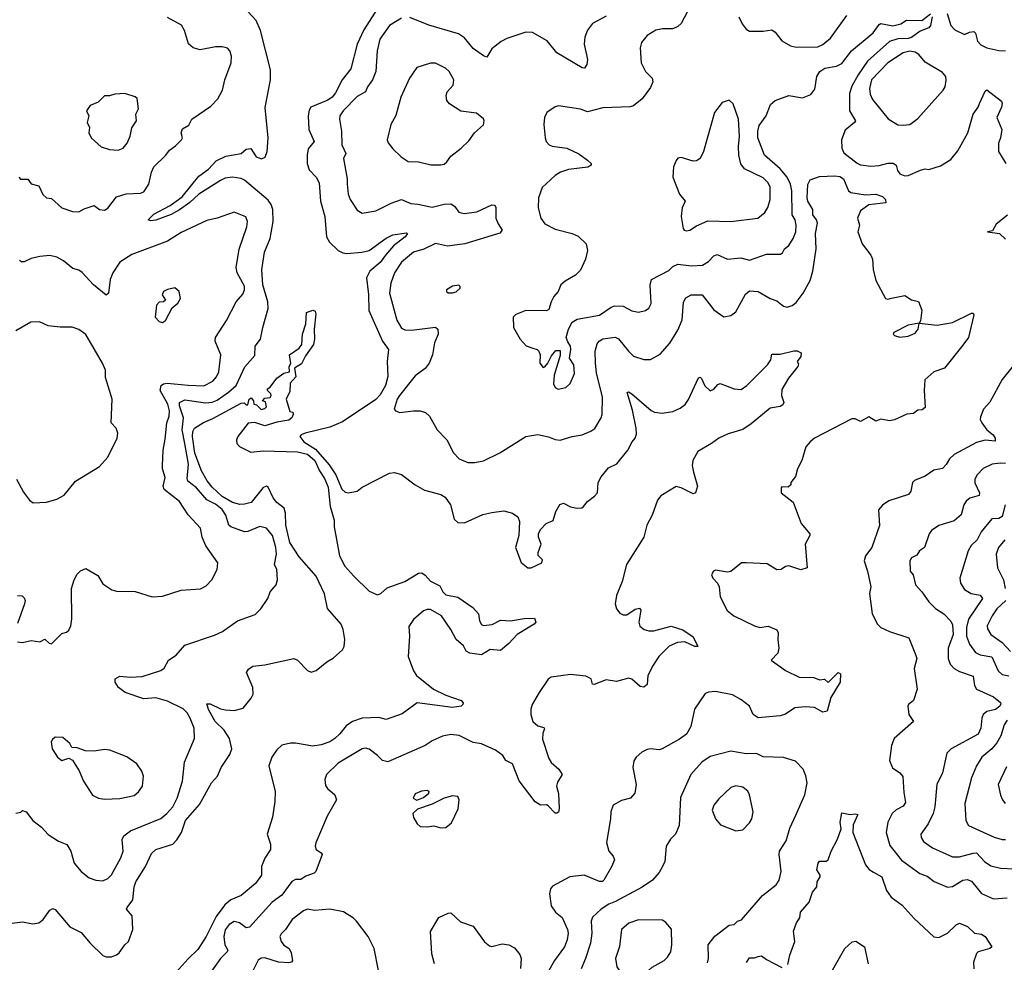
# Model space of a CAD drawing. Extents: x 1921360 to 2014538, y 768294 to 907744.
# Tile 115 of 256: x 1927788 to 1933558, y 809453 to 814978. Entities that reach past the tile are written whole.
import ezdxf

# ---------------------------------------------------------------- set-up
doc = ezdxf.new("R2010")
doc.units = 0

msp = doc.modelspace()

# ---------------------------------------------------------------- linework, layer by layer
at = {"layer": '0CON10XD'}
for points in [[(1929899.1, 815065), (1929805, 814918.2), (1929765.6, 814835), (1929728.8, 814691.2), (1929677.6, 814625), (1929639.6, 814550.4), (1929619.5, 814525), (1929593.6, 814506.4), (1929494.8, 814465.2), (1929485, 814448.8), (1929479.3, 814415), (1929482, 814335), (1929513.4, 814265), (1929478.4, 814221.6), (1929471.7, 814185), (1929472.8, 814135), (1929485, 814097.8), (1929525.5, 814055), (1929542.7, 814022.7), (1929550.5, 813915), (1929575.3, 813825), (1929586.4, 813705), (1929603.1, 813675), (1929654.4, 813625), (1929681, 813611), (1929705, 813608.9), (1929793.9, 813616.1), (1929835, 813625.8), (1929935, 813698.8), (1929975, 813716.6), (1930055, 813729.2), (1930061.2, 813725), (1930047.7, 813705), (1929977.7, 813652.3), (1929931.3, 813598.7), (1929899.7, 813555), (1929839.3, 813505), (1929819.7, 813465), (1929832.8, 813367.2), (1929834.8, 813274.8), (1929914.6, 813094.6), (1929950, 813045), (1929940.9, 812975), (1929946.2, 812886.2), (1929931.2, 812835), (1929899.7, 812780.3), (1929875, 812752.4), (1929679.3, 812620.7), (1929605, 812590.7), (1929460, 812555), (1929437.5, 812545), (1929430, 812535), (1929452.5, 812505), (1929521.9, 812461.9), (1929601.4, 812368.6)], [(1931717.1, 815055), (1931665, 814956.5), (1931645, 814937.9), (1931615, 814924.5), (1931554.4, 814925.6), (1931515, 814917.5), (1931464.5, 814885.5), (1931432.5, 814845), (1931424.1, 814814.1), (1931429.2, 814725), (1931455.6, 814675), (1931493.5, 814635), (1931498.7, 814615), (1931485, 814580), (1931435, 814514.5), (1931385, 814474.4), (1931365, 814466.7), (1931205, 814462.7), (1931115, 814438.8), (1931075, 814453.5), (1930945, 814473.3), (1930925, 814466.7), (1930876.4, 814433.6), (1930863.3, 814405), (1930860, 814365), (1930866.7, 814285), (1930873.9, 814263.9), (1930890, 814245), (1930907.7, 814237.7), (1930994.2, 814225.8), (1931065, 814191.9), (1931115.8, 814155), (1931136, 814135), (1931136.7, 814125), (1931116.7, 814113.3), (1931005, 814100), (1930958, 814085), (1930925, 814064.5), (1930850.5, 813995), (1930828.5, 813935), (1930825.6, 813875), (1930842.5, 813815), (1930865, 813781.9), (1930925, 813751.4), (1931025, 813725.8), (1931060.5, 813710.5), (1931106.7, 813665), (1931115.7, 813625), (1931104.2, 813575), (1931075, 813511.2), (1931045, 813480), (1930984.2, 813445.8), (1930960, 813425), (1930943.3, 813385), (1930917.5, 813355), (1930902.5, 813325), (1930889.3, 813280.7), (1930875, 813272.5), (1930755, 813273.3), (1930695, 813250), (1930680, 813235), (1930682.5, 813175), (1930720, 813105), (1930756.4, 813066.4), (1930795, 813053.3), (1930820, 813045), (1930830, 813035), (1930837.5, 813015), (1930836.7, 812965), (1930855, 812940), (1930865, 812943.3), (1930883.8, 812965), (1930905, 813007.5), (1930930.7, 813039.3), (1930955, 813040), (1930955, 813010), (1930920.8, 812895), (1930917.1, 812845), (1930925, 812822.5), (1930942.8, 812812.8), (1930987.6, 812822.4), (1931013.9, 812846.1), (1931039.5, 812905), (1931035.6, 812955), (1931009.1, 812995), (1931018.6, 813045), (1931016, 813065), (1930999.3, 813089.3), (1930991.2, 813115), (1931004, 813165), (1931025.8, 813205), (1931055, 813223.1), (1931185, 813246.9), (1931255, 813293.5), (1931275, 813300.4), (1931325, 813298.8), (1931375, 813271.4), (1931415, 813264.2), (1931455, 813274), (1931475, 813286.7), (1931488.6, 813315), (1931482.4, 813422.4), (1931491.4, 813455), (1931591.7, 813508.3), (1931615, 813532.5), (1931645, 813546.2), (1931725, 813536.2), (1931789.6, 813540.4), (1931825, 813560.5), (1931856.3, 813593.7), (1931875, 813601.9), (1931935, 813575.5), (1932013.2, 813583.2), (1932065, 813569.5), (1932165, 813603.1), (1932245.5, 813604.5), (1932257.6, 813612.4), (1932269.2, 813635), (1932295.6, 813655), (1932321.1, 813695), (1932337.1, 813735), (1932338.5, 813775), (1932332.7, 813805), (1932315.3, 813835), (1932312.4, 813975), (1932305.7, 814015), (1932284.7, 814055), (1932245, 814104), (1932152.7, 814185), (1932113.8, 814285), (1932112.8, 814325), (1932121.8, 814358.2), (1932162.1, 814415), (1932188.7, 814481.3), (1932215.8, 814504.2), (1932295, 814533.9), (1932375, 814521.1), (1932425, 814539.6), (1932448.5, 814571.5), (1932459.4, 814645), (1932476.2, 814675), (1932506.3, 814693.7), (1932575, 814706.5), (1932605, 814722.5), (1932663.5, 814796.5), (1932789.5, 814900.5), (1932825, 814950.5), (1932834.7, 814955.3), (1932905, 814942.4), (1932952, 814955), (1932985, 814975.6), (1933075, 814974.1), (1933125, 815012.9)], [(1927765, 810327.5), (1927795, 810333.3), (1927805, 810343.3), (1927825, 810335.6), (1927864.4, 810284.4), (1927915, 810246.5), (1927955, 810203.5), (1928015, 810164.4), (1928065, 810144), (1928086.7, 810105), (1928108.1, 810035), (1928148, 809985), (1928195, 809949.2), (1928235, 809934.2), (1928275, 809930.8), (1928303.8, 809945), (1928325, 809966), (1928381.1, 810065), (1928394.5, 810105), (1928387.6, 810172.4), (1928399.2, 810195), (1928436.5, 810223.5), (1928615, 810297.3), (1928651.1, 810325), (1928684.5, 810365), (1928710, 810415), (1928742.7, 810515), (1928754, 810626), (1928813.3, 810765), (1928810.5, 810825), (1928787.3, 810885), (1928769.5, 810915), (1928745, 810939.5), (1928653.8, 810985), (1928585, 811002.7), (1928515, 810998.6), (1928406.2, 811035), (1928366, 811065), (1928348, 811095), (1928346.7, 811115), (1928375, 811130), (1928435, 811124.4), (1928505, 811128.5), (1928615, 811163.8), (1928635, 811177.5), (1928660, 811225), (1928705.5, 811254.5), (1928755, 811311.4), (1928930.5, 811370.5), (1928976.7, 811393.3), (1929065, 811455.8), (1929168.3, 811491.7), (1929202, 811525), (1929241.2, 811585), (1929255.9, 811624.1), (1929290, 811665), (1929298.8, 811695), (1929295.8, 811755), (1929281.4, 811785), (1929293.1, 811845), (1929289.6, 811885), (1929270.4, 811955), (1929235, 811998.9), (1929195, 812007.5), (1929125, 811979.1), (1929105, 811977.1), (1929024.4, 812005), (1929013.9, 812015), (1928996.3, 812075), (1928975, 812106.6), (1928935, 812139.3), (1928884, 812164), (1928824.4, 812234.4), (1928773.9, 812273.9), (1928769.2, 812289.2), (1928777.4, 812372.6), (1928756, 812494), (1928739.2, 812575), (1928748.8, 812645), (1928724.4, 812715), (1928725, 812735.3), (1928755, 812750.5), (1928877.4, 812732.6), (1928915, 812736.1), (1928945, 812748.8), (1929012.2, 812795), (1929056.9, 812835), (1929107, 812943), (1929165, 813010), (1929168.5, 813065), (1929199.7, 813105), (1929211.9, 813175), (1929244, 813286), (1929242.8, 813325), (1929213.1, 813425), (1929207.8, 813512.2), (1929222.4, 813615), (1929256.4, 813695), (1929274, 813796), (1929271.9, 813865), (1929262.2, 813895), (1929245, 813920.3), (1929105, 814037.2), (1929085, 814047.8), (1929035, 814055.7), (1928991.2, 814048.8), (1928965, 814036.8), (1928837.1, 813955), (1928785, 813907.1), (1928725, 813863.8), (1928675, 813836.7), (1928585, 813804.2), (1928555, 813800), (1928540, 813805), (1928575, 813837.7), (1928670.1, 813889.9), (1928740.7, 813939.3), (1928837.8, 814062.2), (1928895, 814101.8), (1928938.9, 814151.1), (1928995, 814177.6), (1929086.2, 814193.8), (1929115, 814218.6), (1929143.1, 814223.1), (1929173.7, 814173.7), (1929205, 814163.3), (1929227.1, 814172.9), (1929238.8, 814205), (1929243.2, 814285), (1929225.9, 814464.1), (1929257.6, 814625), (1929258.7, 814685), (1929199.6, 814915), (1929174.2, 814974.2), (1929125, 815025.6)], [(1927782.9, 814055), (1927792.9, 814042.9), (1927835, 814044.2), (1927855, 814016), (1927899.2, 814005), (1927923.1, 813953.1), (1927945, 813933.3), (1927975, 813929.4), (1928035, 813876), (1928097.5, 813855), (1928135, 813852.5), (1928165, 813870), (1928225, 813890), (1928255.8, 813865.8), (1928285, 813861.4), (1928305, 813872.9), (1928355, 813939.2), (1928412, 813958), (1928495, 813962.2), (1928515, 813970), (1928545.7, 814015), (1928560.8, 814085), (1928574.3, 814115), (1928644.3, 814185), (1928665, 814214.3), (1928701.5, 814238.5), (1928736.2, 814275), (1928741.2, 814285), (1928734.3, 814315), (1928741.5, 814338.5), (1928779.1, 814360.9), (1928797.5, 814395), (1928907.8, 814472.2), (1928950, 814515), (1928975.5, 814564.5), (1928990, 814625), (1929028.1, 814725), (1929029.2, 814765), (1929020, 814795), (1929005, 814812), (1928975, 814820), (1928935, 814818.9), (1928845, 814802.5), (1928805, 814814.2), (1928777.3, 814837.3), (1928753.8, 814915), (1928735.9, 814945.9), (1928655, 814991.2)], [(1930025, 814986.7), (1929955, 814944.4), (1929899.1, 814865), (1929882.5, 814795), (1929874.7, 814675.3), (1929855, 814625.7), (1929826.4, 814585), (1929814.6, 814555.4), (1929765, 814528.6), (1929682.9, 814445), (1929664.3, 814415), (1929661.4, 814395), (1929674.4, 814325), (1929676.7, 814245), (1929699.4, 814195), (1929685.6, 814165), (1929707.8, 814045), (1929707.8, 814015), (1929713.1, 813955), (1929724.3, 813925), (1929765, 813861.2), (1929795, 813844), (1929875, 813857.8), (1929965, 813902.5), (1930025, 813924.4), (1930080.9, 813900.9), (1930122, 813898), (1930205, 813879.5), (1930275, 813896.4), (1930315, 813898.1), (1930335.4, 813885.4), (1930360.9, 813850.9), (1930392.2, 813842.2), (1930467.6, 813852.4), (1930555, 813894), (1930571.7, 813891.7), (1930577.3, 813877.3), (1930578.9, 813815), (1930591.5, 813781.5), (1930616.2, 813745), (1930602.3, 813727.7), (1930396.2, 813663.8), (1930295, 813651.5), (1930225, 813666.5), (1930156.1, 813633.9), (1930095, 813616.5), (1930025, 813557.8), (1929983.6, 813495), (1929963.5, 813435), (1929955.5, 813375), (1929997.7, 813217.7), (1930025, 813171.1), (1930045, 813160), (1930085, 813158.2), (1930225, 813175.6), (1930238.8, 813165), (1930240.8, 813135), (1930219.2, 813085), (1930208, 813015), (1930188, 812965), (1930165, 812933.8), (1930105, 812891.2), (1930013.1, 812775), (1929999.4, 812755), (1929983.3, 812695), (1929990, 812685), (1930016.4, 812676.4), (1930095, 812686), (1930135, 812685.8), (1930166.6, 812676.6), (1930189.2, 812655), (1930234.3, 812575), (1930290.8, 812515), (1930329.5, 812439.5), (1930362.5, 812405), (1930415, 812383.8), (1930455, 812382), (1930505, 812392), (1930601.2, 812438.8), (1930755, 812536.2), (1930825, 812548), (1930886.4, 812533.6), (1930925, 812517.5), (1930955, 812514.3), (1931025, 812535.7), (1931084.2, 812545.8), (1931135, 812565.8), (1931157.6, 812582.4), (1931195.7, 812645), (1931200.6, 812665), (1931203.8, 812766.2), (1931168.7, 812908.7), (1931162.6, 812965), (1931160.5, 813035), (1931171.2, 813078.8), (1931183.2, 813095), (1931205, 813106.9), (1931278.2, 813118.2), (1931297.7, 813107.7), (1931355, 813035.6), (1931385, 813006.5), (1931445, 812985.7), (1931485, 812985.8), (1931542, 813018), (1931598.3, 813081.7), (1931645, 813158), (1931670.9, 813219.1), (1931677.8, 813322.2), (1931692.4, 813347.6), (1931723.8, 813366.2), (1931788, 813365), (1931855, 813277.5), (1931915, 813236.2), (1931955, 813243.8), (1931985, 813266.7), (1932040.7, 813369.3), (1932065, 813388.9), (1932115, 813385.7), (1932185, 813344.5), (1932225, 813331.5), (1932265, 813299.2), (1932285, 813294.2), (1932315, 813304), (1932338.7, 813321.3), (1932380, 813375), (1932420.5, 813449.5), (1932436.2, 813505), (1932454.6, 813634.6), (1932451.8, 813725), (1932463.5, 813785), (1932457.3, 813805), (1932435.4, 813835), (1932436.9, 813865), (1932406.5, 813915), (1932402.4, 813935), (1932407.1, 814012.9), (1932421.1, 814038.9), (1932475, 814058.5), (1932565, 814063.5), (1932595, 814059.6), (1932615.4, 814045), (1932644.4, 813975), (1932658.8, 813965), (1932745, 813952.8), (1932805.3, 813955.3), (1932845, 813942.2), (1932861.9, 813925), (1932863.3, 813905), (1932765, 813892.3), (1932715, 813858.1), (1932697.3, 813815), (1932710, 813775), (1932700.5, 813735), (1932725, 813663.8), (1932775, 813598.8), (1932785.6, 813575), (1932789.4, 813515), (1932805, 813448.8), (1932862.5, 813345), (1932875, 813341.2), (1932896.7, 813346.7), (1932975, 813362.5), (1933015, 813336.2), (1933055, 813326.2), (1933073.8, 813275), (1933067.5, 813212.5), (1933060, 813200), (1932995, 813187.5), (1932910, 813145), (1932907.5, 813135), (1932915, 813127.5), (1932945, 813116.7), (1932995, 813124.2), (1933035, 813140.8), (1933054, 813165), (1933060, 813200), (1933165, 813187.1), (1933255, 813204.5), (1933365, 813258.8), (1933375, 813257.5), (1933378.8, 813248.8), (1933347.5, 813115), (1933315, 813070), (1933206.7, 812935), (1933145, 812914.3), (1933092.6, 812867.4), (1933087.8, 812805), (1933094, 812705), (1933077.5, 812692.5), (1933050.3, 812689.7), (1933025, 812670), (1932987, 812667), (1932915, 812634), (1932885, 812628), (1932835, 812637.1), (1932805, 812626.2), (1932765, 812650), (1932715.9, 812624.1), (1932685, 812638.8), (1932665, 812639.2), (1932445, 812526.4), (1932420, 812505), (1932394.3, 812475), (1932371.4, 812395), (1932346, 812345), (1932335, 812300), (1932307.5, 812265), (1932307, 812253), (1932291.7, 812238.3), (1932255, 812240), (1932250, 812235), (1932250, 812205), (1932320.7, 812150.7), (1932368, 812025), (1932418, 811965), (1932418.8, 811955), (1932390.8, 811905), (1932402.5, 811765), (1932365, 811754), (1932295, 811778), (1932275, 811773.3), (1932250, 811755), (1932225, 811753.3), (1932168.3, 811788.3), (1932045, 811794), (1932017.5, 811795), (1931955, 811743.3), (1931935, 811740), (1931865, 811752.5), (1931853.6, 811746.4), (1931842.5, 811725), (1931850, 811705), (1931877.5, 811675), (1931887.5, 811655), (1931893.3, 811595), (1931933.8, 811515), (1931973.6, 811483.6), (1932095, 811426.2), (1932125, 811416), (1932175, 811423.8), (1932225, 811402.5), (1932233.3, 811385), (1932230, 811345), (1932236, 811295), (1932231.2, 811265), (1932192.5, 811225), (1932275, 811163.1), (1932355, 811125.7), (1932442.6, 811122.6), (1932475, 811109.4), (1932505, 811112.5), (1932525, 811093.3), (1932585, 811151.2), (1932597.5, 811145), (1932595.7, 811095), (1932541.5, 811005), (1932520, 810925), (1932495, 810920), (1932445, 810946.2), (1932390.9, 810950.9), (1932331.2, 810945), (1932275, 810908.6), (1932245, 810897.5), (1932115, 810887.1), (1932087.1, 810905), (1932065.4, 810955.4), (1932013.9, 810993.9), (1931965, 811020.9), (1931865, 811040), (1931825, 811037.5), (1931805, 811028.8), (1931742, 810938), (1931721.1, 810835), (1931695, 810790.5), (1931655, 810760.5), (1931553.8, 810705), (1931535, 810698.5), (1931485, 810704.4), (1931465, 810700.6), (1931434.6, 810685.4), (1931400.8, 810655), (1931387.5, 810635), (1931380.6, 810595), (1931400.8, 810495), (1931392, 810445), (1931366.7, 810415), (1931315, 810402.5), (1931266.7, 810375), (1931252, 810335), (1931249.4, 810295), (1931227.1, 810155), (1931240.5, 810105), (1931265.8, 810075), (1931272.9, 810055), (1931256.5, 810013.5), (1931211.4, 809935), (1931202.4, 809927.6), (1931185, 809927.5), (1931095, 809963.6), (1931012.5, 809955), (1930911.2, 809898.8), (1930898.8, 809885), (1930892, 809855), (1930902, 809785), (1930928.3, 809748.3), (1930966.7, 809716.7), (1930998.8, 809645), (1931001.2, 809625), (1930995.3, 809585), (1930980, 809545), (1930922.7, 809465), (1930889.5, 809405)], [(1931225, 814998.6), (1931145, 814955.6), (1931115, 814916.2), (1931100, 814875), (1931096.5, 814835), (1931115.7, 814744.3), (1931111.2, 814715), (1931097.5, 814695), (1931085, 814696.7), (1930935, 814784.4), (1930878.6, 814855), (1930793.4, 814903.4), (1930753.3, 814905), (1930642.6, 814867.4), (1930609.3, 814850.7), (1930575, 814823.8), (1930555, 814807.5), (1930525, 814758.8), (1930505, 814766), (1930445, 814810), (1930395, 814871.1), (1930359.2, 814895), (1930185, 814947.2), (1930075, 814992.2)], [(1932001.4, 814995), (1932021.2, 814955), (1932045, 814923.3), (1932065, 814911.2), (1932145, 814911.9), (1932195, 814919.6), (1932215.8, 814905.8), (1932255, 814854.4), (1932305, 814825.6), (1932337.9, 814817.9), (1932465, 814820), (1932495, 814833.1), (1932539.5, 814870.5), (1932635, 815002.2)], [(1933134.6, 814994.6), (1933125.6, 814945), (1933115, 814931.1), (1933065, 814911.9), (1933015, 814873.6), (1932995, 814867.4), (1932935, 814866.9), (1932885, 814850.7), (1932757, 814735), (1932701.6, 814655), (1932665, 814588.5), (1932650.9, 814545), (1932650.4, 814445), (1932685.6, 814385), (1932680.6, 814375), (1932625, 814330.6), (1932604, 814275), (1932605.4, 814225), (1932618.3, 814198.3), (1932695, 814137.5), (1932715, 814128.2), (1932775, 814120), (1932825, 814124.5), (1932875, 814138.2), (1932907.5, 814137.5), (1932924, 814125), (1932932.5, 814095), (1932945.8, 814075.8), (1932975, 814062.5), (1932995.5, 814064.5), (1933066.4, 814096.4), (1933095, 814103.3), (1933115, 814101.2), (1933185, 814122), (1933245, 814159.2), (1933285, 814209.2), (1933344.4, 814315), (1933375.7, 814425), (1933404.3, 814465), (1933412.7, 814487.3), (1933445, 814560), (1933455, 814566.7), (1933540.7, 814500.7), (1933546.2, 814486.2), (1933541.2, 814465), (1933513.3, 814405), (1933544, 814335), (1933535.8, 814285), (1933524, 814255), (1933523.8, 814205), (1933567.1, 814135)], [(1933223.3, 815015), (1933244.6, 814944.6), (1933268.5, 814918.5), (1933325, 814890.8), (1933355, 814905.6), (1933378.7, 814908.7), (1933388.6, 814898.6), (1933401.7, 814851.7), (1933420.2, 814830.2), (1933455, 814814.4), (1933525, 814798.5), (1933565, 814795.6)], [(1932965, 814359.4), (1933005, 814364.4), (1933051.4, 814398.6), (1933199.2, 814565), (1933211.4, 814585), (1933216.7, 814623.3), (1933214.4, 814645), (1933195, 814669.4), (1933095, 814729.2), (1933058, 814775), (1933035, 814787.5), (1933005, 814793.2), (1932965, 814783.8), (1932875.5, 814725), (1932779.6, 814625), (1932767.9, 814575), (1932772.2, 814542.2), (1932785, 814510), (1932877.6, 814397.6), (1932935, 814362.9), (1932965, 814359.4)], [(1930256.9, 814126.9), (1930275, 814132.5), (1930291.4, 814145), (1930315, 814178), (1930375.5, 814224.5), (1930420.9, 814269.1), (1930453.8, 814315), (1930505, 814362.5), (1930510, 814385), (1930506.4, 814396.4), (1930465, 814430), (1930373, 814443), (1930306, 814485), (1930292, 814505), (1930288, 814535), (1930293.8, 814555), (1930328.8, 814595), (1930332, 814625), (1930303.8, 814675), (1930283.3, 814695), (1930225, 814724), (1930195, 814724), (1930115, 814698), (1930071.4, 814635), (1930021.1, 814525), (1929992.8, 814417.2), (1929963.1, 814365), (1929942, 814275), (1929947.3, 814257.3), (1929975, 814222), (1930023.8, 814175), (1930065, 814147.8), (1930124.4, 814144.4), (1930197.5, 814127.5), (1930256.9, 814126.9)], [(1928365, 814214.2), (1928393.8, 814225), (1928416.9, 814255), (1928434.4, 814295), (1928445.6, 814345), (1928472, 814385), (1928468.8, 814425), (1928483.8, 814455), (1928475.9, 814515.9), (1928465, 814526.2), (1928405, 814546.7), (1928345, 814541.2), (1928315, 814531.2), (1928285, 814532.5), (1928247.5, 814495), (1928200, 814475), (1928180, 814445), (1928193.3, 814415), (1928183.8, 814375), (1928197, 814347), (1928194, 814315), (1928206.7, 814285), (1928265, 814234), (1928315, 814216.7), (1928365, 814214.2)], [(1931695, 813740), (1931715, 813744), (1931755, 813770.8), (1931819.7, 813800.3), (1931955, 813794.6), (1932114.5, 813815.5), (1932155, 813849.2), (1932172.6, 813877.4), (1932185.3, 813925), (1932185, 813997.5), (1932175, 814021.4), (1932145, 814051.5), (1932035.7, 814105), (1932013.3, 814133.3), (1932001.8, 814185), (1932000, 814235), (1932006.7, 814295), (1932000.6, 814395), (1931970, 814485), (1931946.4, 814506.4), (1931905, 814492.5), (1931860, 814435), (1931795.8, 814205), (1931776.2, 814165), (1931755, 814152), (1931735, 814150), (1931665, 814170), (1931645, 814167.5), (1931635, 814152.5), (1931618.8, 814115), (1931615.8, 814055), (1931655.5, 813955.5), (1931688, 813915), (1931670.8, 813875), (1931664, 813825), (1931676.7, 813755), (1931682.5, 813745), (1931695, 813740)], [(1927775, 811332.5), (1927805, 811327.5), (1927855, 811340), (1927905, 811332.5), (1927935, 811347.5), (1927960, 811325), (1927975, 811320), (1928035, 811380), (1928061.7, 811388.3), (1928075, 811400), (1928087.5, 811425), (1928093.6, 811466.4), (1928090.6, 811645), (1928107.1, 811695), (1928125, 811728.8), (1928145, 811748.8), (1928175, 811761.2), (1928245, 811721.2), (1928275, 811672.5), (1928327, 811637), (1928355, 811628), (1928465, 811626), (1928565, 811596.2), (1928625, 811600), (1928735, 811633.8), (1928846.8, 811643.2), (1928880.3, 811659.7), (1928914, 811695), (1928945.8, 811755), (1928949.2, 811795), (1928879.4, 811895), (1928856.5, 811945), (1928847.2, 811997.2), (1928775, 812075.7), (1928724.4, 812155), (1928634.6, 812224.6), (1928629.6, 812245), (1928640, 812295), (1928624.4, 812345), (1928624.3, 812365), (1928629.1, 812455), (1928639.7, 812519.7), (1928650, 812615), (1928664.8, 812655.2), (1928666.7, 812685), (1928655.8, 812725.8), (1928611.8, 812805), (1928617.1, 812835), (1928631.2, 812845), (1928652.1, 812847.9), (1928774.7, 812835.3), (1928867.2, 812832.8), (1928919.6, 812860.4), (1928940.5, 812885), (1928954.4, 812915), (1928967.1, 813015), (1928934.4, 813095), (1928934.5, 813115), (1929000.6, 813215), (1929057.1, 813325), (1929095, 813370), (1929106, 813395), (1929105, 813416.7), (1929062.2, 813495), (1929056.5, 813525), (1929075, 813632.5), (1929120, 813765), (1929123.8, 813795), (1929112.3, 813822.3), (1929045, 813850), (1928945, 813814.2), (1928885, 813800.6), (1928735, 813730.5), (1928655, 813680.9), (1928445, 813601.2), (1928375, 813556.5), (1928334.4, 813495), (1928318.9, 813455), (1928308.6, 813375), (1928295, 813364.2), (1928221.1, 813425), (1928155, 813497.1), (1928135, 813510), (1928100.3, 813520.3), (1928044.2, 813565), (1928006.4, 813586.4), (1927965, 813596.4), (1927905, 813590.8), (1927855, 813578.5), (1927815, 813558.6), (1927799.2, 813559.2), (1927786.1, 813566.1)], [(1933577.3, 813832.7), (1933510.5, 813779.5), (1933488.3, 813741.7), (1933460, 813735), (1933530, 813725), (1933565, 813691.2)], [(1930325, 813376.7), (1930345, 813383.3), (1930370, 813405), (1930370, 813415), (1930361.7, 813421.7), (1930325, 813416.7), (1930290, 813395), (1930290, 813385), (1930298.3, 813378.3), (1930325, 813376.7)], [(1928625, 813203.8), (1928643.3, 813215), (1928681.2, 813288.8), (1928715, 813317.5), (1928730, 813345), (1928722.5, 813385), (1928696.4, 813406.4), (1928655, 813397.5), (1928630, 813385), (1928622.5, 813365), (1928642.5, 813335), (1928630, 813325), (1928605, 813323.3), (1928588.8, 813305), (1928582, 813235), (1928605, 813208.8), (1928625, 813203.8)], [(1929592.2, 811527.8), (1929573.8, 811613.8), (1929525, 811716.4), (1929425, 811829.1), (1929371.3, 811915), (1929347.1, 812015), (1929345.3, 812085.3), (1929338, 812115), (1929295, 812149.1), (1929273.1, 812175), (1929245, 812238.8), (1929235, 812244), (1929215, 812237.1), (1929145, 812149.4), (1929105, 812137.9), (1929077.4, 812137.4), (1929035, 812148.7), (1928975, 812183.2), (1928915, 812237.6), (1928887, 812275), (1928854, 812335), (1928815, 812437.9), (1928800, 812535), (1928802.2, 812565), (1928813, 812585), (1928865, 812617.7), (1928920, 812640), (1929085, 812731.4), (1929103.3, 812733.3), (1929115, 812720), (1929125, 812720), (1929132.5, 812755), (1929145, 812762.5), (1929157.5, 812745), (1929160, 812725), (1929175, 812720), (1929203, 812693), (1929225, 812700), (1929235, 812710), (1929228.3, 812738.3), (1929210, 812745), (1929225, 812760), (1929255, 812763.3), (1929262.5, 812775), (1929260, 812785), (1929240, 812805), (1929240, 812815), (1929256.4, 812823.6), (1929295, 812877.5), (1929335, 812906.7), (1929370, 812915), (1929367.5, 812945), (1929376.7, 812963.3), (1929370, 813015), (1929425, 813054), (1929441.2, 813075), (1929445.7, 813135), (1929465.5, 813195), (1929468, 813262), (1929505, 813275.8), (1929519.3, 813269.3), (1929523.5, 813255), (1929512.9, 813165), (1929515.8, 813105), (1929510.4, 813075), (1929462.3, 813007.7), (1929439, 812961), (1929397.5, 812935), (1929405.7, 812884.3), (1929373, 812847), (1929371.2, 812798.8), (1929350, 812755), (1929371.7, 812681.7), (1929388.3, 812678.3), (1929390, 812665), (1929383.3, 812645), (1929365, 812630.5), (1929295, 812619.7), (1929225, 812598.4), (1929165, 812617.1), (1929127.1, 812612.9), (1929065.4, 812535), (1929057.7, 812515), (1929059.5, 812495), (1929076.2, 812476.2), (1929143.2, 812443.2), (1929215, 812450.7), (1929415.2, 812444.8), (1929475, 812431.5), (1929517.8, 812395), (1929544.9, 812334.9), (1929575, 812290), (1929595, 812237.8), (1929607, 812125), (1929631.2, 812045), (1929631.3, 812005), (1929663, 811835), (1929692.9, 811775), (1929747, 811717), (1929835, 811629.6), (1929885, 811608.2), (1929905, 811615.5), (1929942.3, 811647.7), (1930045, 811685.9), (1930125, 811734.5), (1930145, 811735.7), (1930165, 811722.5), (1930195, 811687.5), (1930249.4, 811659.4), (1930266.9, 811625), (1930285, 811606.9), (1930355, 811594.4), (1930442.7, 811532.7), (1930475.7, 811495), (1930482.5, 811455), (1930495, 811433.3), (1930505, 811428), (1930556, 811434), (1930605, 811459.1), (1930665, 811454.3), (1930745, 811468), (1930805, 811470), (1930813, 811447), (1930802.5, 811435), (1930704.2, 811375.8), (1930655, 811321.4), (1930605, 811280.9), (1930545, 811286.7), (1930495, 811256.2), (1930425.6, 811265.6), (1930405, 811277.5), (1930388.3, 811308.3), (1930345.5, 811345), (1930315.4, 811405), (1930259.4, 811485), (1930195, 811520.4), (1930175, 811522.1), (1930155, 811513.3), (1930095, 811462.9), (1930068.7, 811421.3), (1930072.1, 811365), (1930063.9, 811245), (1930095, 811162), (1930114.3, 811134.3), (1930213.3, 811055), (1930285, 811019.6), (1930375, 810987.1), (1930386, 810975), (1930385.8, 810964.2), (1930375.7, 810954.3), (1930325, 810946.2), (1930116.4, 810973.6), (1930029.7, 810910.3), (1929935, 810876.9), (1929892, 810888), (1929795, 810884.8), (1929738.5, 810865), (1929700.4, 810839.6), (1929665, 810792.5), (1929635.5, 810764.5), (1929605, 810745.9), (1929555, 810727.2), (1929505, 810720), (1929405, 810737.9), (1929375, 810737.9), (1929325, 810726.9), (1929295, 810699.4), (1929266.2, 810655), (1929247.7, 810605), (1929285.7, 810455), (1929283.9, 810396.1), (1929270, 810305), (1929238.9, 810205), (1929257.5, 810145), (1929257.1, 810115), (1929225, 810063.8), (1929205.6, 810015), (1929204.2, 809965), (1929170, 809915), (1929085, 809845.6), (1929025, 809819.2), (1928990.1, 809789.9), (1928938.9, 809721.1), (1928881.1, 809605), (1928831.3, 809528.7), (1928775, 809474.6), (1928635, 809317.2)], [(1927770, 812285), (1927809.5, 812209.5), (1927845, 812162.5), (1927867, 812147), (1927945, 812151.2), (1928005, 812168), (1928047.6, 812192.4), (1928115.9, 812274.1), (1928255, 812360), (1928303.8, 812415), (1928360, 812525), (1928362.5, 812555), (1928353.3, 812585), (1928323.8, 812615), (1928330, 812755), (1928291.7, 812881.7), (1928291.2, 812925), (1928273.8, 812965), (1928175, 813132.5), (1928135, 813163.3), (1928095, 813176.7), (1928025, 813175.8), (1927954.1, 813184.1), (1927903.3, 813206.7), (1927854.2, 813205.8), (1927765, 813154)], [(1929601.4, 812368.6), (1929639.7, 812309.7), (1929675, 812227.5), (1929695, 812210), (1929715, 812204.2), (1929765, 812214.2), (1929795, 812239.2), (1929955, 812320), (1929983.6, 812323.6), (1930025, 812313.3), (1930105, 812252.5), (1930160.5, 812220.5), (1930255, 812195.3), (1930280.7, 812180.7), (1930312.3, 812135), (1930335, 812050), (1930355, 812031.4), (1930395, 812030), (1930502.4, 812077.6), (1930555, 812090.8), (1930625, 812098.8), (1930675, 812086.7), (1930707.5, 812065), (1930716.4, 812036.4), (1930712.5, 811955), (1930693.3, 811885), (1930726.4, 811796.4), (1930766.4, 811766.4), (1930785, 811766.2), (1930847.5, 811795), (1930851.7, 811811.7), (1930840, 811825), (1930827, 811837), (1930826.2, 811855), (1930843.3, 811905), (1930827.5, 811945), (1930827.5, 811965), (1930840.7, 811989.3), (1930873.6, 812026.4), (1930915, 812042.5), (1930928.9, 812095), (1930953.5, 812136.5), (1930975, 812144.3), (1931015, 812123.1), (1931055, 812114.4), (1931082.4, 812117.6), (1931092.5, 812125), (1931114.7, 812155.3), (1931157.1, 812185), (1931174.4, 812205), (1931177.6, 812265), (1931195, 812299.1), (1931238.3, 812351.7), (1931286.5, 812375), (1931352.3, 812455), (1931376.7, 812503.3), (1931394.7, 812525.3), (1931401.7, 812548.3), (1931400.7, 812585), (1931379, 812689), (1931347.5, 812792.5), (1931355, 812796.2), (1931375, 812785.7), (1931488, 812688), (1931508.5, 812678.5), (1931552.1, 812672.1), (1931615, 812682.2), (1931658.9, 812701.1), (1931687.9, 812722.1), (1931707.9, 812752.1), (1931765, 812880), (1931775, 812883.3), (1931783.3, 812875), (1931802.7, 812832.7), (1931835, 812802.5), (1931856.4, 812813.6), (1931879.3, 812840.7), (1931893.8, 812846.2), (1931975, 812814), (1932015, 812811.4), (1932049.4, 812835), (1932170, 812955), (1932190.6, 812985), (1932195, 813018.8), (1932245, 813017.1), (1932325, 813037.5), (1932345, 813036.7), (1932367.5, 813025), (1932366.2, 813003.8), (1932343.3, 812975), (1932351.7, 812961.7), (1932348.8, 812945), (1932293.1, 812876.9), (1932255, 812810), (1932252.2, 812775), (1932266, 812735), (1932259.5, 812720.5), (1932245, 812711.5), (1932185, 812701.1), (1932075, 812608.9), (1932025, 812576.7), (1931939.5, 812550.5), (1931886, 812525), (1931841.4, 812495), (1931762.4, 812447.6), (1931732.5, 812395), (1931729.2, 812365), (1931735.7, 812325.7), (1931760, 812245), (1931747.5, 812205), (1931735, 812200), (1931665, 812234.2), (1931635, 812242), (1931545, 812187.5), (1931525, 812162), (1931493.5, 812075), (1931462.7, 812015), (1931445.6, 811945), (1931343.1, 811785), (1931318, 811685), (1931285.8, 811604.2), (1931278, 811555), (1931285.8, 811525.8), (1931305, 811500), (1931325, 811489.4), (1931345, 811490), (1931395, 811522.9), (1931420, 811530), (1931427.3, 811517.3), (1931416.7, 811446.7), (1931422.9, 811422.9), (1931447.5, 811405), (1931475, 811396.2), (1931505, 811396.6), (1931547.7, 811407.7), (1931605, 811423.3), (1931675, 811402.5), (1931735, 811361.4), (1931762.5, 811305), (1931745, 811304.5), (1931685, 811331.8), (1931642.4, 811327.6), (1931593.9, 811306.1), (1931533.8, 811246.2), (1931500, 811195), (1931468.8, 811135), (1931465, 811082.5), (1931445, 811066.2), (1931425, 811070.8), (1931375, 811113.1), (1931355, 811119.1), (1931285, 811100), (1931225, 811108.5), (1931155, 811081.2), (1931144.1, 811084.1), (1931137.5, 811115), (1931105, 811131.2), (1931015, 811139.6), (1930902.5, 811125), (1930885, 811112.5), (1930832, 811035), (1930792, 810965), (1930782.7, 810937.3), (1930784.3, 810905), (1930796, 810865), (1930825, 810840), (1930859.3, 810829.3), (1930862.5, 810822.5), (1930854.2, 810795.8), (1930851.3, 810761.3), (1930888.8, 810648.8), (1930903.3, 810625), (1930947.5, 810585), (1930966.7, 810555), (1930940.5, 810509.5), (1930933.8, 810485), (1930946.4, 810443.6), (1930948.8, 810355), (1930945.9, 810334.1), (1930935, 810327.5), (1930925, 810327.5), (1930885, 810371.2), (1930875, 810376.2), (1930840, 810375), (1930808.8, 810395), (1930715, 810518), (1930675, 810616), (1930636.8, 810636.8), (1930620, 810665), (1930576.1, 810696.1), (1930495, 810734), (1930445, 810742), (1930362.4, 810782.4), (1930315, 810789.4), (1930265, 810778.6), (1930205, 810752), (1930165, 810724.2), (1929945, 810628.6), (1929915, 810636.7), (1929884.2, 810665), (1929835, 810701.9), (1929815, 810708.1), (1929794.5, 810705.5), (1929655, 810620.6), (1929585, 810553.3), (1929575.7, 810525), (1929580, 810490), (1929592, 810472), (1929634, 810435), (1929644, 810405), (1929589.3, 810310.7), (1929524, 810154), (1929520, 810135), (1929525.5, 810115.5), (1929555.6, 810095.6), (1929561.4, 810085), (1929524, 809985), (1929513.8, 809975), (1929465, 809957.9), (1929435, 809939.1), (1929405, 809938.5), (1929383.6, 809926.4), (1929323.7, 809846.3), (1929267.3, 809805), (1929135, 809659.4), (1929115, 809655.8), (1929076, 809685), (1929045, 809693.2), (1929015, 809675.9), (1928993, 809643), (1928983.4, 809605), (1928990.7, 809555), (1929007.5, 809525), (1929002.9, 809515), (1928965, 809475.6), (1928831.3, 809288.7)], [(1933609.7, 812950.3), (1933545, 812870), (1933473.9, 812736.1), (1933435.7, 812695), (1933418.8, 812651.2), (1933417.5, 812635), (1933427.1, 812615), (1933456.5, 812575), (1933491.8, 812545), (1933503.5, 812525), (1933505, 812507.5), (1933445, 812512.9), (1933395, 812500.9), (1933265, 812430), (1933237.1, 812405), (1933218, 812372), (1933195, 812348), (1933145, 812337.5), (1933095, 812302.5), (1933031.8, 812278.2), (1933019.2, 812265), (1933010, 812215), (1932996.2, 812195), (1932880.9, 812159.1), (1932845, 812133.8), (1932820, 812105), (1932827, 812013), (1932780.8, 811885), (1932744.6, 811835.4), (1932736.8, 811806.8), (1932756.6, 811746.6), (1932775.7, 811655), (1932767.1, 811615), (1932784.2, 811495), (1932814.5, 811434.5), (1932835, 811415.8), (1932885, 811391.9), (1932999.2, 811355), (1933038.1, 811258.1), (1933045.6, 811235), (1933029.2, 811175), (1933047.9, 811055), (1933025, 810988), (1932996.2, 810965), (1932992, 810955), (1932998.8, 810905), (1933026.2, 810865), (1932913.1, 810765), (1932896.1, 810723.9), (1932884.6, 810635.4), (1932902.6, 810592.6), (1932945, 810564.4), (1932962.6, 810542.6), (1932968.6, 810448.6), (1932979.8, 810390.2), (1932965, 810368.9), (1932925, 810347.5), (1932901.8, 810325), (1932875.6, 810275), (1932865.6, 810215), (1932887.4, 810137.4), (1932955, 810052.2), (1933063.8, 809973.8), (1933105, 809958.9), (1933146.2, 809926.2), (1933225, 809893.8), (1933255, 809898.2), (1933314.7, 809935.3), (1933339.6, 809939.6), (1933365, 809929.2), (1933425, 809856.4), (1933495, 809825.5), (1933575, 809830.9)], [(1933565, 812376.8), (1933535, 812379.7), (1933487.6, 812372.4), (1933435, 812348.2), (1933398.7, 812311.3), (1933384.6, 812285), (1933384.7, 812264.7), (1933413.5, 812205), (1933410.3, 812189.7), (1933356.9, 812173.1), (1933333.6, 812156.4), (1933320.5, 812135), (1933305, 812076.2), (1933265, 812042), (1933175, 812013.5), (1933130.8, 811985), (1933118.1, 811965), (1933090, 811885), (1933062, 811865), (1933045, 811840), (1933015, 811823.3), (1933005, 811807.5), (1933005.9, 811745.9), (1933023.3, 811725), (1933037.5, 811665), (1933074.3, 811625), (1933115.4, 811565.4), (1933155, 811527.5), (1933204.2, 811495), (1933243.9, 811453.9), (1933255, 811432), (1933259, 811375), (1933228.9, 811295), (1933230, 811235), (1933240.4, 811200.4), (1933264.5, 811175), (1933295, 811158), (1933375, 811130), (1933383.5, 811075), (1933394.7, 811054.7), (1933495, 811010), (1933535.9, 810975.9), (1933537.7, 810967.7), (1933531.9, 810955), (1933507.3, 810935), (1933455, 810923.2), (1933434.2, 810905.8), (1933426, 810884), (1933421.3, 810825), (1933405, 810790.9), (1933246.2, 810705), (1933221.4, 810678.6), (1933195.4, 810564.6), (1933161.9, 810495), (1933150.4, 810365), (1933141.5, 810325), (1933111.1, 810265), (1933069.2, 810205), (1933070, 810185), (1933085, 810162), (1933136.9, 810125), (1933255, 810072.2), (1933295, 810070.8), (1933375, 810094.1), (1933394.7, 810094.7), (1933441.1, 810045), (1933479.3, 810019.3), (1933535, 810004.6), (1933615, 810000.5)], [(1933562.8, 812135), (1933545, 812065.7), (1933526.7, 812055), (1933485, 812052.5), (1933423.1, 811976.9), (1933399.4, 811930.6), (1933364.3, 811895.7), (1933346.1, 811865), (1933298.1, 811705), (1933301.1, 811675), (1933325, 811638.1), (1933364.7, 811614.7), (1933415.9, 811605.9), (1933430, 811585), (1933348.9, 811465), (1933336, 811415), (1933335.7, 811365), (1933355, 811318.9), (1933388.8, 811268.8), (1933415.7, 811255.7), (1933485, 811244.5), (1933522.4, 811162.4), (1933545, 811140.5), (1933585, 811131.8)], [(1933561, 811929), (1933523.5, 811885), (1933510.8, 811845), (1933517.5, 811765), (1933552.9, 811695), (1933562.7, 811645)], [(1927775, 811603.3), (1927801.7, 811601.7), (1927815, 811590), (1927820, 811575), (1927816.7, 811555), (1927775, 811440)], [(1933566.1, 811575), (1933513.5, 811525), (1933486.7, 811485), (1933458.2, 811425), (1933458.6, 811408.6), (1933478.6, 811375), (1933545, 811327.5), (1933595, 811274.6)], [(1927666.5, 809673.5), (1927805, 809690), (1927865, 809679.1), (1927900, 809685), (1927926.1, 809703.9), (1927965, 809758.8), (1927981.7, 809768.3), (1927995, 809763.3), (1928081.8, 809661.8), (1928121.4, 809641.4), (1928147.6, 809627.6), (1928200, 809565), (1928275, 809492.9), (1928295, 809485.6), (1928325, 809485.6), (1928355, 809496.9), (1928370.2, 809509.8), (1928403.6, 809556.4), (1928426, 809575), (1928451.4, 809645), (1928446.5, 809725), (1928414.3, 809764.3), (1928416.9, 809775), (1928450.5, 809819.5), (1928458.2, 809895), (1928468.4, 809925), (1928525.7, 810014.3), (1928559.4, 810090.6), (1928585, 810114.3), (1928684.6, 810145.4), (1928709, 810171), (1928735.7, 810214.3), (1928758.8, 810285), (1928841.5, 810378.5), (1928912.1, 810505), (1928948.1, 810545), (1928968.6, 810595), (1929019.5, 810670.5), (1929031.1, 810705), (1929018, 810765), (1928986.6, 810815), (1928932.9, 810865), (1928895, 810936), (1928885, 810967.5), (1928905, 810969.4), (1928965, 810940), (1928993.6, 810933.7), (1929045, 810930.3), (1929097.6, 810942.4), (1929145, 811001.5), (1929155.3, 811025), (1929153.8, 811065), (1929118, 811152), (1929127.9, 811172.1), (1929155, 811190), (1929225, 811196.9), (1929395, 811234), (1929415, 811223.8), (1929474.4, 811164.4), (1929495.8, 811154.2), (1929525, 811164), (1929588.8, 811215), (1929625, 811235.8), (1929680, 811285), (1929689.2, 811305), (1929692.5, 811345), (1929683.3, 811405), (1929671.5, 811435), (1929592.2, 811527.8)], [(1933575, 810871.8), (1933557.5, 810845), (1933538.3, 810781.7), (1933515, 810740), (1933485, 810704.6), (1933426.4, 810655), (1933394.3, 810605.7), (1933365.3, 810535), (1933327.5, 810385), (1933332.9, 810285), (1933348, 810255), (1933497.9, 810187.9), (1933545, 810173.1), (1933565, 810172.9)], [(1928285, 810410), (1928375, 810414.4), (1928458.3, 810431.7), (1928485, 810452.5), (1928506.9, 810485), (1928514.3, 810545), (1928503.2, 810573.2), (1928475, 810616), (1928415, 810658), (1928316.7, 810696.7), (1928285, 810701.4), (1928225, 810691.2), (1928173.6, 810693.6), (1928125, 810710), (1928093, 810713), (1928082.5, 810735), (1928041.7, 810771.7), (1927995, 810772.5), (1927980.7, 810759.3), (1927972.5, 810745), (1927977.5, 810705), (1928010, 810655), (1928035, 810636.7), (1928075, 810650), (1928097.7, 810637.7), (1928135.9, 810575.9), (1928161.2, 810515), (1928215, 810432.5), (1928250, 810415), (1928285, 810410)], [(1931819.4, 809450.6), (1931824.4, 809475.6), (1931822.5, 809555), (1931862.6, 809607.4), (1931945, 809670.6), (1931975, 809676), (1931995, 809693.8), (1932017.3, 809702.7), (1932140.8, 809845), (1932221.7, 809908.3), (1932238.9, 809935), (1932251.2, 809985), (1932239.1, 810085), (1932241.5, 810105), (1932279.2, 810165), (1932300.2, 810239.8), (1932336.9, 810315), (1932389.2, 810435), (1932402, 810505), (1932395.7, 810545.7), (1932380, 810585), (1932335, 810632), (1932265, 810654), (1932145, 810656.9), (1932105, 810677.5), (1932045, 810674.6), (1931955, 810691.9), (1931835, 810658.8), (1931785, 810626.9), (1931720.6, 810555), (1931661.3, 810418.7), (1931652.2, 810255), (1931632, 810205), (1931602, 810175), (1931576.2, 810135), (1931568.6, 810045), (1931555.7, 810015), (1931535, 809979.2), (1931496, 809934), (1931435, 809893.6), (1931279.7, 809810.3), (1931240, 809795), (1931195.7, 809765), (1931145, 809717.8), (1931136.5, 809695), (1931140.6, 809625), (1931132.7, 809565), (1931104.3, 809475), (1931077.5, 809415)], [(1933571.4, 810598.6), (1933521.4, 810495), (1933535, 810432.5), (1933547.5, 810405), (1933563.6, 810383.6)], [(1931985, 810224), (1932025, 810230), (1932065, 810270), (1932078.8, 810295), (1932086.2, 810335), (1932065.6, 810435), (1932055, 810456.2), (1932025, 810480.8), (1931985, 810487.5), (1931955, 810478), (1931885, 810412), (1931855.7, 810375), (1931845.7, 810345), (1931865, 810293.8), (1931895, 810260), (1931985, 810224)], [(1930255, 810241.2), (1930285, 810243.3), (1930318.3, 810271.7), (1930357, 810353), (1930362.5, 810405), (1930355, 810426.2), (1930325, 810429.2), (1930275, 810415.5), (1930205, 810380), (1930119.7, 810350.3), (1930092, 810325), (1930095, 810302.5), (1930117.5, 810265), (1930135, 810250), (1930175, 810246.7), (1930215, 810253.8), (1930255, 810241.2)], [(1930115, 810404), (1930155, 810418.8), (1930185.6, 810444.4), (1930186.7, 810455), (1930175, 810461.2), (1930142.9, 810457.1), (1930105, 810440), (1930093.8, 810415), (1930115, 810404)], [(1932290.3, 809439.7), (1932300.8, 809495), (1932330.8, 809575), (1932323.1, 809636.9), (1932340.8, 809685), (1932360, 809715), (1932362.8, 809747.2), (1932414.5, 809805), (1932433.5, 809865), (1932459.6, 809895), (1932462.2, 809925), (1932479.4, 809955), (1932479.4, 809965), (1932458.5, 809995), (1932467.8, 810035), (1932475, 810045.6), (1932515, 810046.9), (1932526.1, 810053.9), (1932542.5, 810105), (1932581.4, 810175), (1932601.9, 810235), (1932596.7, 810275), (1932605, 810330), (1932655, 810319.4), (1932685, 810323.8), (1932699.5, 810319.5), (1932671.6, 810258.4), (1932669.6, 810215), (1932744.1, 810024.1), (1932767, 809997), (1932791.4, 809981.4), (1932840.9, 809955), (1932868.6, 809875), (1932894.2, 809835), (1932958.8, 809788.8), (1933030.3, 809710.3), (1933145, 809603.3), (1933175, 809598.8), (1933225, 809624), (1933275, 809672.9), (1933295, 809682.5), (1933343.3, 809663.3), (1933383.3, 809625), (1933425, 809617.5), (1933446.7, 809605), (1933484.3, 809545), (1933473.8, 809535), (1933405, 809515.5), (1933394.7, 809505.3), (1933378.2, 809455), (1933380, 809415)], [(1929891.2, 809405), (1929864.3, 809534.3), (1929829.2, 809605), (1929762.5, 809695), (1929745, 809712.5), (1929685, 809748.6), (1929605, 809764.3), (1929515, 809756.7), (1929475, 809764.5), (1929450.8, 809755), (1929385.6, 809705), (1929345.5, 809645), (1929320.2, 809619.8), (1929313.3, 809605), (1929320.4, 809575), (1929334.9, 809554.9), (1929366.5, 809535), (1929379.6, 809509.6), (1929386.7, 809463.3), (1929381.1, 809455), (1929365, 809451), (1929305, 809453.7), (1929225, 809479.4), (1929203.1, 809476.9), (1929184.5, 809465.5), (1929135.6, 809365)], [(1930218.5, 809445), (1930203.3, 809503.3), (1930195.6, 809634.4), (1930244, 809716), (1930298.6, 809741.4), (1930315, 809742.5), (1930371.2, 809691.2), (1930445.7, 809665), (1930512.6, 809572.6), (1930540.3, 809550.3), (1930555, 809545.8), (1930615, 809561.2), (1930655, 809556), (1930687.7, 809537.7), (1930718.3, 809498.3), (1930726, 809475), (1930722.3, 809417.7)], [(1931415, 809366), (1931435, 809372), (1931494.6, 809425.4), (1931565, 809464.3), (1931585, 809484), (1931602.9, 809515), (1931610.6, 809555), (1931607, 809647), (1931575, 809686.7), (1931555, 809700), (1931415, 809702.5), (1931358, 809682), (1931314.4, 809645), (1931303.2, 809546.8), (1931280, 809475), (1931287, 809427), (1931303, 809403), (1931315.9, 809395.9), (1931395, 809369.2), (1931415, 809366)], [(1932504.6, 809325.4), (1932624, 809535), (1932667.3, 809572.7), (1932687.3, 809577.3), (1932738.8, 809545), (1932759.4, 809445)], [(1932046.9, 809453.1), (1932065, 809480), (1932095, 809479.1), (1932115, 809487.8)], [(1932115, 809487.8), (1932135, 809491.9), (1932165, 809470), (1932255, 809423.5)]]:
    msp.add_lwpolyline(points, dxfattribs=at)

doc.saveas('drawing.dxf')
